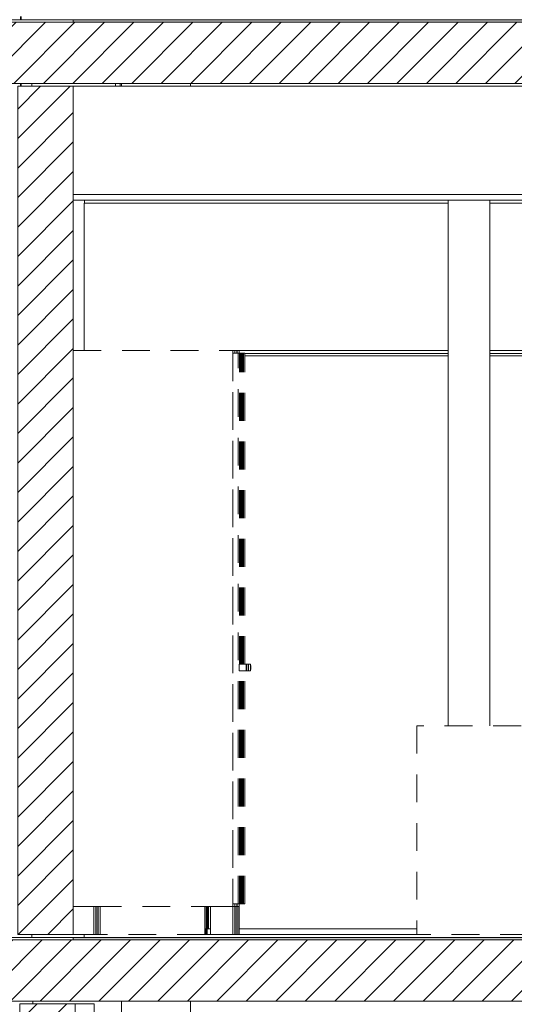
# Model space of a CAD drawing. Header units: millimetres. Extents: x 17009 to 157603, y -19950 to 21829.
# Tile 125 of 208: x 47240 to 49021, y 6679 to 10219. Entities that reach past the tile are written whole.
import ezdxf

# ---------------------------------------------------------------- set-up
doc = ezdxf.new("R2010")
doc.units = ezdxf.units.MM
doc.header["$MEASUREMENT"] = 0
doc.linetypes.add('! STR Pointille', pattern=[175, 100, -75])
for name, color, linetype in [('01-STR_Dalles.ARCHI', 7, 'Continuous'), ('01-STR_Murs extérieurs.ARCHI', 7, 'Continuous'), ('01-STR_Murs.ARCHI', 7, 'Continuous'), ('02-CCO_Montants cloisons démontables.ARCHI', 7, 'Continuous'), ('04-SOE_Cloisons .ARCHI', 7, 'Continuous'), ('04-SOE_Faux Plafond.ARCHI', 7, 'Continuous'), ('04-SOE_Revetement de sol.ARCHI', 7, 'Continuous'), ('06-REP _ EQUIP MOBI _ Fluides.ARCHI', 7, 'Continuous'), ('06-REP _ EQUIP MOBI _ hors marché.ARCHI', 7, 'Continuous')]:
    doc.layers.add(name, color=color, linetype=linetype)
pattern_1 = [(45, (0, 0), (-53.03301, 53.03301), [])]

# ---------------------------------------------------------------- blocks, each defined once
blk = doc.blocks.new('Élément de coupe_27_1')
at = {"layer": '01-STR_Dalles.ARCHI', "linetype": 'Continuous', "lineweight": 0, "true_color": 0x000000}
h = blk.add_hatch(dxfattribs=at)
h.set_pattern_fill('Hachure_simple_0001', color=18, style=0, pattern_type=2)
h.set_pattern_definition(pattern_1)
h.paths.add_polyline_path([(30462.5, 6910), (30462.5, 6690), (77255.2, 6690), (77255.2, 6910)])
at = {"layer": '01-STR_Dalles.ARCHI', "color": 7, "linetype": 'Continuous', "lineweight": 5}
for p, q in [((47432.9, 6910), (46991.6, 6910)), ((77255.2, 6910), (47432.9, 6910)), ((77105.1, 6690), (30552.5, 6690))]:
    blk.add_line(p, q, dxfattribs=at)
blk = doc.blocks.new('Élément de coupe_31_1')
at = {"layer": '01-STR_Murs.ARCHI', "linetype": 'Continuous', "lineweight": 0, "true_color": 0x000000}
h = blk.add_hatch(dxfattribs=at)
h.set_pattern_fill('Hachure_simple_0001', color=18, style=0, pattern_type=2)
h.set_pattern_definition(pattern_1)
h.paths.add_polyline_path([(47232.9, 6930), (47432.9, 6930), (47432.9, 9980), (47232.9, 9980)])
at = {"layer": '01-STR_Murs.ARCHI', "color": 7, "linetype": 'Continuous', "lineweight": 5}
for p, q in [((47432.9, 9980), (47232.9, 9980)), ((47232.9, 9570), (47232.9, 6930)), ((47432.9, 9570), (47432.9, 6930)), ((47432.9, 6930), (47232.9, 6930)), ((47433.5, 6930), (47432.9, 6930))]:
    blk.add_line(p, q, dxfattribs=at)
at = {"layer": '01-STR_Murs.ARCHI', "color": 7, "linetype": 'Continuous', "lineweight": 5, "flags": 128}
for points in [[(47232.9, 9980), (47232.9, 9590), (47232.9, 9570)], [(47432.9, 9980), (47432.9, 9590), (47432.9, 9570)]]:
    blk.add_lwpolyline(points, dxfattribs=at)
blk = doc.blocks.new('Élément de coupe_36_1')
at = {"layer": '01-STR_Dalles.ARCHI', "linetype": 'Continuous', "lineweight": 0, "true_color": 0x000000}
h = blk.add_hatch(dxfattribs=at)
h.set_pattern_fill('Hachure_simple_0001', color=18, style=0, pattern_type=2)
h.set_pattern_definition(pattern_1)
h.paths.add_polyline_path([(77415.3, 10210), (30282.5, 10210), (30282.5, 9990), (77415.3, 9990)])
at = {"layer": '01-STR_Dalles.ARCHI', "color": 7, "linetype": 'Continuous', "lineweight": 5}
for p, q in [((47432.8, 10210), (46991.6, 10210)), ((77255.2, 10210), (47432.8, 10210)), ((77255.2, 9990), (30462.5, 9990))]:
    blk.add_line(p, q, dxfattribs=at)
blk = doc.blocks.new('Élément de coupe_85_1')
at = {"layer": '01-STR_Murs.ARCHI', "linetype": 'Continuous', "lineweight": 0, "true_color": 0x000000}
h = blk.add_hatch(dxfattribs=at)
h.set_pattern_fill('Hachure_simple_0001', color=18, style=0, pattern_type=2)
h.set_pattern_definition(pattern_1)
h.paths.add_polyline_path([(47440.1, 3630), (47440.1, 6680), (47240.1, 6680), (47240.1, 3630)])
at = {"layer": '01-STR_Murs.ARCHI', "color": 7, "linetype": 'Continuous', "lineweight": 5}
for p, q in [((47240.1, 6680), (47240.1, 3630)), ((47440.1, 6680), (47240.1, 6680)), ((47508.4, 6680), (47440.1, 6680)), ((47440.1, 6680), (47440.1, 3630)), ((47508.4, 3630), (47508.4, 6680))]:
    blk.add_line(p, q, dxfattribs=at)
blk = doc.blocks.new('Élément de coupe_100_1')
at = {"layer": '06-REP _ EQUIP MOBI _ hors marché.ARCHI', "color": 252, "linetype": '! STR Pointille', "lineweight": 5}
for p, q in [((47906.7, 6930), (47906.7, 7030)), ((47906.9, 7030), (47906.9, 6950)), ((47911.9, 7030), (47911.9, 6950)), ((47914.2, 6950), (47914.2, 7030)), ((47914.4, 7030), (47914.4, 6950)), ((47916.8, 6950), (47916.8, 7030)), ((47917, 7030), (47917, 6950)), ((47919.3, 6950), (47919.3, 7030)), ((47906.9, 6950), (47911.9, 6950)), ((47909.3, 6950), (47909.3, 6930)), ((47911.9, 6950), (47914.2, 6950)), ((47911.9, 6950), (47911.9, 6930)), ((47914.2, 6950), (47914.4, 6950)), ((47914.4, 6950), (47916.8, 6950)), ((47914.5, 6950), (47914.5, 6930)), ((47916.8, 6950), (47917, 6950)), ((47917, 6950), (47919.3, 6950)), ((47906.7, 6930), (47530, 6930)), ((47909.3, 6930), (47906.7, 6930)), ((47911.9, 6930), (47909.3, 6930)), ((47914.5, 6930), (47911.9, 6930))]:
    blk.add_line(p, q, dxfattribs=at)
blk = doc.blocks.new('Élément de coupe_215_1')
at = {"layer": '01-STR_Murs extérieurs.ARCHI', "color": 7, "linetype": 'Continuous', "lineweight": 5}
for p, q in [((47287.9, 6919), (47287.9, 6918.6)), ((47287.9, 6690), (47287.9, 6680))]:
    blk.add_line(p, q, dxfattribs=at)
blk = doc.blocks.new('Élément de coupe_220_1')
at = {"layer": '01-STR_Murs extérieurs.ARCHI', "color": 7, "linetype": 'Continuous', "lineweight": 5}
for p, q in [((47288, 6918.6), (47288, 6919)), ((47288, 6680), (47288, 6690))]:
    blk.add_line(p, q, dxfattribs=at)
blk = doc.blocks.new('Élément de coupe_310_1')
at = {"layer": '06-REP _ EQUIP MOBI _ Fluides.ARCHI', "color": 7, "linetype": 'Continuous', "lineweight": 5}
for p, q in [((47606.9, 9980), (47606.9, 9990)), ((47855.3, 9980), (47855.3, 9990)), ((47606.9, 3630), (47606.9, 6690)), ((47855.3, 3630), (47855.3, 6690))]:
    blk.add_line(p, q, dxfattribs=at)
blk = doc.blocks.new('Élément de coupe_355_1')
at = {"layer": '04-SOE_Cloisons .ARCHI', "color": 7, "linetype": 'Continuous', "lineweight": 5}
for p, q in [((47472.8, 9559), (48782.5, 9559)), ((47472.8, 9559), (47472.8, 9030)), ((48932.5, 9559), (52243.7, 9559)), ((48050, 9019), (48782.5, 9019)), ((48932.5, 9019), (52243.7, 9019)), ((47472.8, 6930), (47472.8, 6919)), ((47472.8, 6919), (52243.7, 6919))]:
    blk.add_line(p, q, dxfattribs=at)
blk = doc.blocks.new('Élément de coupe_428_1')
at = {"layer": '06-REP _ EQUIP MOBI _ hors marché.ARCHI', "color": 252, "linetype": '! STR Pointille', "lineweight": 5}
for p, q in [((48014.8, 9019.5), (48014.8, 9030)), ((48014.8, 9030), (48022.2, 9030)), ((48022.2, 9019.5), (48022.2, 9030)), ((48022.4, 9019.5), (48022.4, 9030)), ((48034.7, 7902), (48034.7, 9019.5)), ((48038.5, 9019.5), (48034.7, 9019.5)), ((48038.5, 7902), (48038.5, 9019.5)), ((48038.5, 7902), (48038.5, 9019.5)), ((48042.3, 9019.5), (48038.5, 9019.5)), ((48042.3, 7902), (48042.3, 9019.5)), ((48056.1, 7902), (48063.2, 7902)), ((48063.2, 7902), (48063.1, 7900.4)), ((48063.1, 7900.4), (48063.1, 7896)), ((48063.1, 7896), (48063.1, 7890)), ((48063.2, 7900.4), (48063.2, 7902)), ((48063.2, 7902), (48063.8, 7902)), ((48063.2, 7896), (48063.2, 7900.4)), ((48063.3, 7890), (48063.2, 7896)), ((48063.8, 7900.4), (48063.8, 7902)), ((48063.8, 7902), (48063.9, 7900.4)), ((48063.8, 7896), (48063.8, 7900.4)), ((48063.8, 7890), (48063.8, 7896)), ((48063.9, 7900.4), (48063.9, 7896)), ((48063.9, 7896), (48063.9, 7890)), ((48034.7, 7040.5), (48034.7, 7878)), ((48038.5, 7040.5), (48038.5, 7878)), ((48038.5, 7040.5), (48038.5, 7878)), ((48042.3, 7040.5), (48042.3, 7878)), ((48056.1, 7878), (48063.2, 7878)), ((48063.1, 7890), (48063.1, 7884)), ((48063.1, 7884), (48063.1, 7879.6)), ((48063.1, 7879.6), (48063.2, 7878)), ((48063.2, 7884), (48063.3, 7890)), ((48063.2, 7879.6), (48063.2, 7884)), ((48063.2, 7878), (48063.2, 7879.6)), ((48063.2, 7878), (48063.8, 7878)), ((48063.8, 7884), (48063.8, 7890)), ((48063.8, 7879.6), (48063.8, 7884)), ((48063.9, 7879.6), (48063.8, 7878)), ((48063.8, 7878), (48063.8, 7879.6)), ((48063.9, 7890), (48063.9, 7884)), ((48063.9, 7884), (48063.9, 7879.6)), ((47515.2, 6930), (47515.2, 7030)), ((47521.9, 6930), (47521.9, 7030)), ((47522.4, 6930), (47522.4, 7030)), ((48014.7, 7030), (48015.2, 7030)), ((48014.8, 7030), (48014.8, 7040.5)), ((48015.2, 6930), (48015.2, 7030)), ((48015.2, 7030), (48021.8, 7030)), ((48021.8, 7030), (48022.2, 7030)), ((48021.8, 6930), (48021.8, 7030)), ((48022.2, 7030), (48022.2, 7040.5)), ((48022.2, 7030), (48022.4, 7030)), ((48022.4, 7030), (48022.4, 7040.5)), ((48022.4, 6930), (48022.4, 7030)), ((48034.7, 7040.5), (48038.5, 7040.5)), ((48038.5, 7040.5), (48042.3, 7040.5)), ((47514.7, 6930), (47515.2, 6930)), ((47515.2, 6930), (47521.9, 6930)), ((47521.9, 6930), (47522.4, 6930)), ((48014.7, 6930), (48015.2, 6930)), ((48015.2, 6930), (48021.8, 6930)), ((48021.8, 6930), (48022.4, 6930))]:
    blk.add_line(p, q, dxfattribs=at)
blk = doc.blocks.new('Élément de coupe_429_1')
at = {"layer": '06-REP _ EQUIP MOBI _ hors marché.ARCHI', "color": 252, "linetype": '! STR Pointille', "lineweight": 5}
for p, q in [((47433.5, 9030), (48007, 9030)), ((48007, 7030), (48007, 9030)), ((48007.1, 9019.5), (48007.1, 9030)), ((48007.1, 9030), (48014.5, 9030)), ((48014.5, 9019.5), (48014.5, 9030)), ((48014.7, 9019.5), (48014.7, 9030)), ((48007, 9019.5), (48007, 7040.5)), ((48007, 9019.5), (48027, 9019.5)), ((48027, 7040.5), (48027, 9019.5)), ((48030.8, 9019.5), (48027, 9019.5)), ((48030.8, 7902), (48030.8, 9019.5)), ((48030.8, 7902), (48030.8, 9019.5)), ((48034.6, 9019.5), (48030.8, 9019.5)), ((48034.6, 7902), (48034.6, 9019.5)), ((48030.5, 7902), (48030.4, 7900.4)), ((48030.4, 7900.4), (48030.4, 7896)), ((48030.4, 7896), (48030.4, 7890)), ((48030.5, 7902), (48055.5, 7902)), ((48055.5, 7902), (48055.4, 7900.4)), ((48055.4, 7900.4), (48055.4, 7896)), ((48055.4, 7896), (48055.4, 7890)), ((48055.5, 7900.4), (48055.5, 7902)), ((48055.5, 7902), (48056.1, 7902)), ((48055.5, 7896), (48055.5, 7900.4)), ((48055.6, 7890), (48055.5, 7896)), ((48056.1, 7900.4), (48056.1, 7902)), ((48056.1, 7902), (48056.2, 7900.4)), ((48056.1, 7896), (48056.1, 7900.4)), ((48056.1, 7890), (48056.1, 7896)), ((48056.2, 7900.4), (48056.2, 7896)), ((48056.2, 7896), (48056.2, 7890)), ((48030.4, 7890), (48030.4, 7884)), ((48030.4, 7884), (48030.4, 7879.6)), ((48030.4, 7879.6), (48030.5, 7878)), ((48030.5, 7878), (48055.5, 7878)), ((48030.8, 7040.5), (48030.8, 7878)), ((48030.8, 7040.5), (48030.8, 7878)), ((48034.6, 7040.5), (48034.6, 7878)), ((48055.4, 7890), (48055.4, 7884)), ((48055.4, 7884), (48055.4, 7879.6)), ((48055.4, 7879.6), (48055.5, 7878)), ((48055.5, 7884), (48055.6, 7890)), ((48055.5, 7879.6), (48055.5, 7884)), ((48055.5, 7878), (48055.5, 7879.6)), ((48055.5, 7878), (48056.1, 7878)), ((48056.1, 7884), (48056.1, 7890)), ((48056.1, 7879.6), (48056.1, 7884)), ((48056.2, 7879.6), (48056.1, 7878)), ((48056.1, 7878), (48056.1, 7879.6)), ((48056.2, 7890), (48056.2, 7884)), ((48056.2, 7884), (48056.2, 7879.6)), ((47433.5, 7030), (47507, 7030)), ((47507, 6930), (47507, 7030)), ((47507, 7030), (47927, 7030)), ((47507.5, 6930), (47507.5, 7030)), ((47514.2, 6930), (47514.2, 7030)), ((47927, 7030), (48007, 7030)), ((47927, 6930), (47927, 7030)), ((48007, 7040.5), (48027, 7040.5)), ((48007, 7030), (48007.5, 7030)), ((48007, 6930), (48007, 7030)), ((48007.1, 7030), (48007.1, 7040.5)), ((48007.5, 6930), (48007.5, 7030)), ((48007.5, 7030), (48014.1, 7030)), ((48014.1, 7030), (48014.5, 7030)), ((48014.1, 6930), (48014.1, 7030)), ((48014.5, 7030), (48014.5, 7040.5)), ((48014.5, 7030), (48014.7, 7030)), ((48014.7, 7030), (48014.7, 7040.5)), ((48027, 7040.5), (48030.8, 7040.5)), ((48030.8, 7040.5), (48034.6, 7040.5)), ((47433.5, 6930), (47507, 6930)), ((47507, 6930), (47507.5, 6930)), ((47507.5, 6930), (47514.2, 6930)), ((47514.2, 6930), (47514.7, 6930)), ((47927, 6930), (48007, 6930)), ((48007, 6930), (48007.5, 6930)), ((48007.5, 6930), (48014.1, 6930)), ((48014.1, 6930), (48014.7, 6930))]:
    blk.add_line(p, q, dxfattribs=at)
blk = doc.blocks.new('Élément de coupe_488_1')
at = {"layer": '04-SOE_Faux Plafond.ARCHI', "color": 7, "linetype": 'Continuous', "lineweight": 5}
for p, q in [((77255.2, 9980), (47432.9, 9980)), ((61541.1, 9590), (47432.9, 9590)), ((61541.1, 9570), (47432.9, 9570))]:
    blk.add_line(p, q, dxfattribs=at)
blk = doc.blocks.new('Élément de coupe_496_1')
at = {"layer": '01-STR_Murs.ARCHI', "color": 7, "linetype": 'Continuous', "lineweight": 5}
for p, q in [((47243.4, 10218.6), (47243.4, 10230)), ((47245.3, 10230), (47245.3, 10218.6)), ((47243.4, 9980), (47243.4, 9990)), ((47245.3, 9990), (47245.3, 9980))]:
    blk.add_line(p, q, dxfattribs=at)
blk = doc.blocks.new('Élément de coupe_497_1')
at = {"layer": '01-STR_Murs extérieurs.ARCHI', "color": 7, "linetype": 'Continuous', "lineweight": 5}
blk.add_line((47601.2, 9990), (47601.2, 9980), dxfattribs=at)
blk = doc.blocks.new('Élément de coupe_524_1')
at = {"layer": '04-SOE_Cloisons .ARCHI', "color": 7, "linetype": 'Continuous', "lineweight": 5}
for p, q in [((47284.4, 6930), (47284.4, 6919)), ((47284.4, 6919), (47472.8, 6919))]:
    blk.add_line(p, q, dxfattribs=at)
blk = doc.blocks.new('Élément de coupe_554_1')
at = {"layer": '04-SOE_Revetement de sol.ARCHI', "linetype": 'Continuous', "lineweight": 0, "true_color": 0x3f3f3f}
blk.add_hatch(color=250, dxfattribs=at).paths.add_polyline_path([(47432.8, 10218.6), (47432.8, 10210), (77255.2, 10210), (77255.2, 10218.6)])
at = {"layer": '04-SOE_Revetement de sol.ARCHI', "color": 7, "linetype": 'Continuous', "lineweight": 5}
for p, q in [((47432.8, 10218.6), (47432.8, 10210)), ((77255.2, 10218.6), (47432.8, 10218.6))]:
    blk.add_line(p, q, dxfattribs=at)
blk = doc.blocks.new('Élément de coupe_555_1')
at = {"layer": '04-SOE_Revetement de sol.ARCHI', "linetype": 'Continuous', "lineweight": 0, "true_color": 0x3f3f3f}
blk.add_hatch(color=250, dxfattribs=at).paths.add_polyline_path([(47432.9, 6918.6), (47432.9, 6910), (77255.2, 6910), (77255.2, 6918.6)])
at = {"layer": '04-SOE_Revetement de sol.ARCHI', "color": 7, "linetype": 'Continuous', "lineweight": 5}
for p, q in [((47432.9, 6918.6), (47432.9, 6910)), ((77255.2, 6918.6), (47432.9, 6918.6))]:
    blk.add_line(p, q, dxfattribs=at)
blk = doc.blocks.new('Élément de coupe_557_1')
at = {"layer": '04-SOE_Revetement de sol.ARCHI', "color": 7, "linetype": 'Continuous', "lineweight": 5}
for p, q in [((47031.4, 6918.6), (47031.6, 6918.6)), ((47031.6, 6918.6), (47432.9, 6918.6))]:
    blk.add_line(p, q, dxfattribs=at)
blk = doc.blocks.new('Élément de coupe_570_1')
at = {"layer": '04-SOE_Faux Plafond.ARCHI', "color": 252, "linetype": 'Continuous', "lineweight": 5}
blk.add_line((47473.3, 9559), (47473.3, 9570), dxfattribs=at)
blk = doc.blocks.new('Élément de coupe_575_1')
at = {"layer": '06-REP _ EQUIP MOBI _ hors marché.ARCHI', "color": 252, "linetype": '! STR Pointille', "lineweight": 5}
for p, q in [((49392.5, 7824.7), (49354.6, 7814.5)), ((49432.6, 7828.5), (49392.5, 7824.7)), ((49432.6, 7828.5), (49472.2, 7830)), ((49472.2, 7830), (49511.7, 7828.5)), ((49551.7, 7824.7), (49511.7, 7828.5)), ((49589.6, 7814.5), (49551.7, 7824.7)), ((49321.4, 7794.5), (49295.6, 7761.7)), ((49354.6, 7814.5), (49321.4, 7794.5)), ((49622.6, 7794.5), (49589.6, 7814.5)), ((49648.2, 7761.7), (49622.6, 7794.5)), ((49280, 7712.6), (49295.6, 7761.7)), ((49648.2, 7761.7), (49663.8, 7712.6)), ((49234.8, 7696.4), (49234.8, 7688.1)), ((49235.5, 7680), (49234.8, 7688.1)), ((49234.8, 7688.1), (49704.8, 7687.9)), ((49239.8, 7699.5), (49239.8, 7696.4)), ((49239.8, 7699.5), (49699.8, 7699.2)), ((49246.7, 7701.5), (49321, 7701.5)), ((49246.7, 7699.5), (49246.7, 7701.5)), ((49278, 7701.5), (49280, 7712.6)), ((49321, 7701.5), (49321.2, 7699.4)), ((49321, 7699.4), (49321, 7701.5)), ((49334.8, 7701.5), (49389.6, 7701.5)), ((49334.8, 7699.4), (49334.8, 7701.5)), ((49389.6, 7701.5), (49389.7, 7699.4)), ((49389.6, 7699.4), (49389.6, 7701.5)), ((49403.3, 7701.5), (49693.1, 7701.5)), ((49403.3, 7699.4), (49403.3, 7701.5)), ((49663.8, 7712.6), (49665.7, 7701.5)), ((49693.1, 7701.5), (49693.3, 7699.2)), ((49693.1, 7699.2), (49693.1, 7701.5)), ((49699.8, 7699.2), (49700.1, 7696.2)), ((49699.8, 7699.2), (49699.8, 7696.2)), ((49704.8, 7696.2), (49705.5, 7688.1)), ((49704.8, 7696.2), (49704.8, 7687.9)), ((49704.8, 7687.9), (49705.5, 7680)), ((49705.5, 7680), (49705.5, 7688.1)), ((50269.8, 7680), (48669.8, 7680)), ((50269.8, 7655), (49069.8, 7655)), ((49070.6, 7650), (49070.6, 7655)), ((49070.6, 7486.2), (49070.6, 7650)), ((49070.8, 7486.2), (49070.8, 7650)), ((49268.8, 7649.2), (49260.2, 7597.9)), ((49268.8, 7649.2), (49269.9, 7655)), ((49673.8, 7655), (49674.8, 7649.2)), ((49683.4, 7597.9), (49674.8, 7649.2)), ((50185.4, 6940), (50185.4, 7655)), ((50235.4, 6940), (50235.4, 7655)), ((50270.8, 7680), (50269.8, 7680)), ((50269.8, 7680), (50269.8, 7655)), ((50270.8, 7655), (50269.8, 7655)), ((50270.8, 7655), (50270.8, 7680)), ((49260.2, 7597.9), (49254.1, 7555.4)), ((49689.4, 7555.4), (49683.4, 7597.9)), ((49254.1, 7555.4), (49250.8, 7518.7)), ((49692.7, 7518.7), (49689.4, 7555.4)), ((49250.8, 7518.7), (49250.3, 7484.4)), ((49693.1, 7484.4), (49692.7, 7518.7)), ((49070.6, 7481.2), (49070.6, 7486.2)), ((49070.6, 7317.5), (49070.6, 7481.2)), ((49070.8, 7317.5), (49070.8, 7481.2)), ((49250.3, 7484.4), (49252.8, 7449.6)), ((49690.7, 7449.6), (49693.1, 7484.4)), ((49258.4, 7410.9), (49252.8, 7449.6)), ((49690.7, 7449.6), (49685.1, 7410.9)), ((49273.8, 7389.1), (49258.4, 7410.9)), ((49685.1, 7410.9), (49669.7, 7389.1)), ((49273.8, 7389.1), (49300.3, 7373.4)), ((49323.1, 7366.4), (49300.3, 7373.4)), ((49335.5, 7362.9), (49323.1, 7366.4)), ((49620.7, 7366.4), (49608.1, 7362.9)), ((49643.3, 7373.4), (49620.7, 7366.4)), ((49648.2, 7376.2), (49643.3, 7373.4)), ((49669.7, 7389.1), (49648.2, 7376.2)), ((49240.5, 7320.9), (49246.6, 7330.1)), ((49246.6, 7330.1), (49254.9, 7336.3)), ((49254.9, 7336.3), (49261, 7338.4)), ((49291.3, 7341.9), (49261, 7338.4)), ((49280.8, 7340.5), (49305.3, 7343.7)), ((49305.3, 7343.7), (49353.8, 7347.4)), ((49335.5, 7362.9), (49377.4, 7356.5)), ((49358, 7347.7), (49353.8, 7347.4)), ((49358, 7347.7), (49411.4, 7349.6)), ((49377.4, 7356.5), (49423.6, 7353.3)), ((49470.3, 7350.2), (49411.4, 7349.6)), ((49421.6, 7349.7), (49421.6, 7353.4)), ((49471.9, 7352.1), (49423.6, 7353.3)), ((49529.3, 7349.6), (49470.3, 7350.2)), ((49520.2, 7353.3), (49471.9, 7352.1)), ((49520.2, 7353.3), (49566.3, 7356.5)), ((49522.3, 7349.7), (49522.3, 7353.4)), ((49522.5, 7349.7), (49522.5, 7353.4)), ((49529.3, 7349.6), (49581.7, 7347.7)), ((49566.3, 7356.5), (49608.1, 7362.9)), ((49586.8, 7347.4), (49581.7, 7347.7)), ((49586.8, 7347.4), (49634.5, 7343.7)), ((49642.3, 7342.7), (49634.5, 7343.7)), ((49679.1, 7338.4), (49642.3, 7342.7)), ((49679.1, 7338.4), (49685.2, 7336.3)), ((49685.2, 7336.3), (49693.5, 7330.1)), ((49693.5, 7330.1), (49699.6, 7320.9)), ((49070.6, 7312.5), (49070.6, 7317.5)), ((49070.6, 7148.8), (49070.6, 7312.5)), ((49070.8, 7148.8), (49070.8, 7312.5)), ((49239.1, 7309.5), (49240.5, 7320.9)), ((49239.1, 7309.5), (49242.5, 7295.7)), ((49243.2, 7294.4), (49242.5, 7295.7)), ((49251.9, 7294.4), (49245, 7298.7)), ((49249.5, 7294.6), (49248.2, 7292.2)), ((49251.9, 7294.4), (49249.5, 7294.6)), ((49255.4, 7292), (49251.9, 7294.4)), ((49688.8, 7294.4), (49685.8, 7292)), ((49695.7, 7298.7), (49688.8, 7294.4)), ((49690.7, 7294.6), (49688.8, 7294.4)), ((49691.6, 7292.2), (49690.7, 7294.6)), ((49697.2, 7295.7), (49696.7, 7294.8)), ((49697.2, 7295.7), (49701, 7309.5)), ((49699.6, 7320.9), (49701, 7309.5)), ((49248.2, 7292.2), (49249.2, 7289.8)), ((49248.2, 7290.6), (49248.2, 7289.9)), ((49249.2, 7287.5), (49248.2, 7289.9)), ((49253.2, 7289.9), (49266.5, 7283.2)), ((49259.4, 7288.8), (49255.4, 7292)), ((49266.2, 7284), (49259.4, 7288.8)), ((49277, 7280.2), (49265.9, 7283.4)), ((49271.9, 7281.7), (49266.2, 7284)), ((49272.5, 7277.4), (49284.5, 7272.1)), ((49277, 7280.2), (49291, 7276.3)), ((49291.7, 7270), (49284.5, 7272.1)), ((49297.5, 7275.7), (49286.6, 7277.5)), ((49317, 7271.5), (49290.3, 7276.5)), ((49300, 7268.4), (49291.7, 7270)), ((49324.9, 7273.9), (49297.5, 7275.7)), ((49309.1, 7267.3), (49300, 7268.4)), ((49329.7, 7265.9), (49309.1, 7267.3)), ((49362.6, 7269.8), (49317, 7271.5)), ((49357.4, 7273.4), (49324.9, 7273.9)), ((49367.5, 7264.9), (49329.7, 7265.9)), ((49339.2, 7269.8), (49366, 7269.7)), ((49369.2, 7273.2), (49357.4, 7273.4)), ((49369.2, 7264.9), (49367.5, 7264.9)), ((49369.2, 7285), (49369.2, 7255)), ((49570.5, 7285), (49369.2, 7285)), ((49572, 7285), (49570.5, 7285)), ((49570.5, 7285), (49570.5, 7255)), ((49572, 7269.8), (49572, 7285)), ((49586, 7273.4), (49572, 7273.1)), ((49572, 7255), (49572, 7265.1)), ((49575.4, 7264.9), (49572, 7264.9)), ((49573.9, 7269.7), (49598.3, 7269.8)), ((49613.4, 7265.9), (49575.4, 7264.9)), ((49623.1, 7271.4), (49577.1, 7269.8)), ((49618.3, 7273.9), (49586, 7273.4)), ((49633.7, 7267.3), (49613.4, 7265.9)), ((49645.4, 7275.7), (49618.3, 7273.9)), ((49648.2, 7275.1), (49622.2, 7271.3)), ((49649.4, 7276.3), (49624, 7271.6)), ((49642.7, 7268.4), (49633.7, 7267.3)), ((49650.8, 7270), (49642.7, 7268.4)), ((49650, 7276.5), (49645.4, 7275.7)), ((49649.4, 7276.3), (49663.5, 7280.2)), ((49657.8, 7272.1), (49650.8, 7270)), ((49657.8, 7272.1), (49673, 7278.9)), ((49674.8, 7283.4), (49663.5, 7280.2)), ((49675.8, 7284), (49673.9, 7283.1)), ((49674.6, 7283.4), (49687.6, 7289.9)), ((49682.2, 7288.8), (49675.8, 7284)), ((49685.8, 7292), (49682.2, 7288.8)), ((49690.6, 7290.2), (49691.6, 7292.2)), ((49691.6, 7289.9), (49690.6, 7287.9)), ((49691.6, 7289.9), (49691.6, 7291)), ((49369.2, 7255), (49388.7, 7230.8)), ((49570.5, 7255), (49369.2, 7255)), ((49390.2, 7230.8), (49370.7, 7255)), ((49409.7, 7205), (49388.7, 7230.8)), ((49388.7, 7230.8), (49550.4, 7230)), ((49543.3, 7219.4), (49572, 7255)), ((49550.4, 7230), (49570.5, 7255)), ((49572, 7255), (49570.5, 7255)), ((49530.4, 7205), (49409.7, 7205)), ((49420.4, 7125), (49420.4, 7205)), ((49521, 7125), (49521, 7205)), ((49531.7, 7205), (49530.4, 7205)), ((49531.7, 7205), (49539.4, 7214.5)), ((49681.5, 7207.2), (49538.5, 7214.6)), ((49681.7, 7212.1), (49542.3, 7219.4)), ((49681.5, 7207.1), (49681.7, 7212.1)), ((49731.6, 7204.5), (49681.5, 7207.1)), ((49731.9, 7209.5), (49681.7, 7212.1)), ((49681.8, 7212.1), (49732.2, 7209.5)), ((49731.6, 7204.5), (49731.9, 7209.5)), ((49731.9, 7204.5), (49731.6, 7204.5)), ((49732.2, 7209.5), (49731.9, 7209.5)), ((49731.9, 7204.5), (49732.2, 7209.5)), ((49070.6, 7143.8), (49070.6, 7148.8)), ((49070.6, 6980), (49070.6, 7143.8)), ((49070.8, 6980), (49070.8, 7143.8)), ((49420.4, 7125), (49434.9, 7125)), ((49430.4, 7077.5), (49430.4, 7125)), ((49434.9, 7125), (49470.4, 7125)), ((49470.4, 7125), (49506, 7125)), ((49506, 7125), (49521, 7125)), ((49510.9, 7077.5), (49510.9, 7125)), ((49448.1, 7070.2), (49198.5, 7023)), ((49440.5, 7069.9), (49347.1, 7040.5)), ((49347.1, 7040.5), (49394.6, 7045.5)), ((49394.6, 7045.5), (49394.6, 7005.5)), ((49430.4, 7077.5), (49442, 7077.5)), ((49440.5, 7069.9), (49440.5, 7077.5)), ((49442, 7077.5), (49470.4, 7077.5)), ((49470.4, 7077.5), (49499, 7077.5)), ((49493.1, 7070.2), (49743.8, 7023)), ((49499, 7077.5), (49510.9, 7077.5)), ((49500.9, 7069.9), (49500.9, 7077.5)), ((49500.9, 7069.9), (49591.5, 7040.8)), ((49544.3, 7005.7), (49544.3, 7045.7)), ((49544.3, 7045.7), (49591.5, 7040.8)), ((49189.8, 7023), (49188.9, 7023)), ((49188.9, 7023), (49188.9, 6983)), ((49198.5, 7023), (49189.8, 7023)), ((49347.1, 7000.5), (49347.1, 7040.5)), ((49470.4, 7027.1), (49394.6, 7005.5)), ((49440.5, 7010), (49440.5, 7018.6)), ((49440.5, 7010), (49449.2, 7010)), ((49449.2, 7010), (49470.5, 7010)), ((49451, 7010), (49457.4, 6983)), ((49470.4, 7027.1), (49544.3, 7005.7)), ((49470.5, 7010), (49491.9, 7010)), ((49492, 7010), (49487.6, 6983)), ((49491.9, 7010), (49500.9, 7010)), ((49500.9, 7010), (49500.9, 7018.3)), ((49591.5, 7040.8), (49591.5, 7000.8)), ((49752.6, 7023), (49743.8, 7023)), ((49753.6, 7023), (49752.6, 7023)), ((49753.6, 7023), (49753.6, 6983)), ((49070.6, 6980), (49069.8, 6980)), ((49070.6, 6930), (49070.6, 6980)), ((49190.7, 6977), (49188.3, 6970.6)), ((49189.8, 6983), (49188.9, 6983)), ((49198.5, 6983), (49189.8, 6983)), ((49190.7, 6977), (49193.7, 6980)), ((49193.7, 6980), (49195.6, 6980)), ((49195.6, 6983), (49195.6, 6974.3)), ((49206.9, 6983), (49200.7, 6983)), ((49210.9, 6983), (49206.9, 6983)), ((49347.1, 7008.7), (49208, 6983)), ((49210.9, 6983), (49210.9, 6973.2)), ((49210.9, 6980), (49217.5, 6980)), ((49217.5, 6980), (49220.5, 6977)), ((49223, 6970.6), (49220.5, 6977)), ((49394.6, 7005.5), (49347.1, 7000.5)), ((49459.9, 6977), (49457.5, 6970.6)), ((49459.9, 6977), (49462.9, 6980)), ((49462.9, 6980), (49464.4, 6980)), ((49466.7, 6983), (49464.4, 6983)), ((49464.4, 6983), (49464.4, 6973.3)), ((49472.4, 6983), (49466.7, 6983)), ((49478.1, 6983), (49472.4, 6983)), ((49480.5, 6983), (49478.1, 6983)), ((49480.5, 6983), (49480.5, 6974.3)), ((49480.5, 6980), (49486.8, 6980)), ((49486.8, 6980), (49489.7, 6977)), ((49492.2, 6970.6), (49489.7, 6977)), ((49591.5, 7000.8), (49544.3, 7005.7)), ((49591.5, 7009.4), (49734.6, 6983)), ((49726.7, 6977), (49724.2, 6970.6)), ((49726.7, 6977), (49729.7, 6980)), ((49729.7, 6980), (49731.5, 6980)), ((49735.5, 6983), (49731.5, 6983)), ((49731.5, 6983), (49731.5, 6970.5)), ((49741.7, 6983), (49735.5, 6983)), ((49752.6, 6983), (49743.8, 6983)), ((49746.9, 6983), (49746.9, 6975.3)), ((49746.9, 6980), (49753.5, 6980)), ((49753.6, 6983), (49752.6, 6983)), ((49753.5, 6980), (49756.5, 6977)), ((49758.9, 6970.6), (49756.5, 6977)), ((49188.3, 6970.6), (49187.2, 6955)), ((49187.2, 6955), (49188.3, 6939.4)), ((49188.3, 6939.4), (49190.7, 6933)), ((49200.7, 6943), (49196.6, 6943)), ((49206.9, 6943), (49200.7, 6943)), ((49208, 6943), (49206.9, 6943)), ((49220.5, 6933), (49223, 6939.4)), ((49224, 6955), (49223, 6970.6)), ((49223, 6939.4), (49224, 6955)), ((49457.5, 6970.6), (49456.5, 6955)), ((49456.5, 6955), (49457.5, 6939.4)), ((49457.5, 6939.4), (49459.9, 6933)), ((49466.7, 6943), (49466.1, 6943)), ((49472.4, 6943), (49466.7, 6943)), ((49477.6, 6943), (49472.4, 6943)), ((49489.7, 6933), (49492.2, 6939.4)), ((49493.2, 6955), (49492.2, 6970.6)), ((49492.2, 6939.4), (49493.2, 6955)), ((49724.2, 6970.6), (49723.2, 6955)), ((49723.2, 6955), (49724.2, 6939.4)), ((49724.2, 6939.4), (49726.7, 6933)), ((49735.5, 6943), (49733, 6943)), ((49741.7, 6943), (49735.5, 6943)), ((49743.8, 6943), (49741.7, 6943)), ((49756.5, 6933), (49758.9, 6939.4)), ((49759.9, 6955), (49758.9, 6970.6)), ((49758.9, 6939.4), (49759.9, 6955)), ((50189.1, 6940), (50180.4, 6940)), ((50180.4, 6930), (50180.4, 6940)), ((50210.2, 6940), (50189.1, 6940)), ((50231.5, 6940), (50210.2, 6940)), ((50240.4, 6940), (50231.5, 6940)), ((50240.4, 6930), (50240.4, 6940)), ((49069.8, 6930), (48669.8, 6930)), ((49070.6, 6930), (49069.8, 6930)), ((49190.7, 6933), (49193.7, 6930)), ((49193.7, 6930), (49217.5, 6930)), ((49217.5, 6930), (49220.5, 6933)), ((49459.9, 6933), (49462.9, 6930)), ((49462.9, 6930), (49486.8, 6930)), ((49486.8, 6930), (49489.7, 6933)), ((49726.7, 6933), (49729.7, 6930)), ((49729.7, 6930), (49753.5, 6930)), ((49753.5, 6930), (49756.5, 6933)), ((50189.1, 6930), (50180.4, 6930)), ((50210.2, 6930), (50189.1, 6930)), ((50231.5, 6930), (50210.2, 6930)), ((50240.4, 6930), (50231.5, 6930))]:
    blk.add_line(p, q, dxfattribs=at)
at = {"layer": '06-REP _ EQUIP MOBI _ hors marché.ARCHI', "color": 252, "linetype": '! STR Pointille', "lineweight": 5, "flags": 128}
for points in [[(48669.8, 7680), (48669.8, 7655), (48669.8, 6980), (48669.8, 6930)], [(49069.8, 7655), (49069.8, 6980), (49069.8, 6930)], [(49243.2, 7294.4), (49242.4, 7297), (49241.2, 7302.8), (49241.1, 7310.8), (49241.6, 7314.5), (49246.3, 7324.2), (49248, 7326.7), (49254.4, 7332), (49255.9, 7333.2), (49257.8, 7334.1), (49261.9, 7335.8), (49270.4, 7337.5), (49281.8, 7339.5), (49298.8, 7341.8), (49306.1, 7342.8), (49344.4, 7345.8), (49358.6, 7346.6), (49406.8, 7348.4), (49413.4, 7348.8), (49463.5, 7349.3), (49469.8, 7349.4), (49476, 7349.3), (49526.3, 7348.9), (49532, 7348.6), (49581.1, 7346.9), (49592, 7346.2), (49633.8, 7343), (49639, 7342.4), (49658.2, 7339.8), (49666, 7338.5), (49677.9, 7336), (49681.3, 7334.7), (49683.8, 7333.4), (49685.9, 7331.9), (49691.8, 7327), (49693.8, 7324), (49698.1, 7315.1), (49698.7, 7310.7), (49698.7, 7303.4), (49697.2, 7296.6), (49696.7, 7294.8)], [(49249.2, 7289.8), (49244.9, 7293.1), (49243.2, 7294.4)], [(49696.7, 7294.8), (49695.5, 7293.9), (49690.6, 7290.2)], [(49249.2, 7287.5), (49249.2, 7288.6), (49249.2, 7289.8)], [(49250.5, 7285.4), (49249.9, 7286.4), (49249.2, 7287.5)], [(49689.3, 7285.8), (49681.5, 7282.1), (49676.3, 7279.6), (49668.3, 7277.9), (49657.3, 7275.4), (49648.1, 7273.6), (49635.3, 7271.8), (49621.5, 7270.6), (49598.3, 7269.8), (49573.7, 7269.8), (49542.1, 7269.8), (49523.6, 7269.7), (49504, 7269.7), (49469.8, 7269.5), (49434.9, 7269.7), (49416, 7269.7), (49399.1, 7269.8), (49365.9, 7269.8), (49339.2, 7269.8), (49318.1, 7270.5), (49302.8, 7271.8), (49291.5, 7273.4), (49281.1, 7275.4), (49272.9, 7277.3), (49263.5, 7279.2), (49259.7, 7281), (49250.5, 7285.4)], [(49690.6, 7287.9), (49689.8, 7286.6), (49689.3, 7285.8)], [(49690.6, 7290.2), (49690.6, 7288.8), (49690.6, 7287.9)]]:
    blk.add_lwpolyline(points, dxfattribs=at)
blk = doc.blocks.new('Élément de coupe_576_1')
at = {"layer": '04-SOE_Revetement de sol.ARCHI', "color": 7, "linetype": 'Continuous', "lineweight": 5}
blk.add_line((47031.6, 10218.6), (47432.8, 10218.6), dxfattribs=at)
blk = doc.blocks.new('Élément de coupe_743_1')
at = {"layer": '02-CCO_Montants cloisons démontables.ARCHI', "color": 7, "linetype": 'Continuous', "lineweight": 5}
for p, q in [((47927, 6950), (47919.3, 6950)), ((48669.8, 6950), (48030, 6950)), ((47927, 6930), (47914.5, 6930)), ((48669.8, 6930), (48030, 6930))]:
    blk.add_line(p, q, dxfattribs=at)
blk = doc.blocks.new('Élément de coupe_748_1')
at = {"layer": '06-REP _ EQUIP MOBI _ hors marché.ARCHI', "color": 252, "linetype": '! STR Pointille', "lineweight": 5}
for p, q in [((48022.3, 9019.5), (48022.3, 9030)), ((48022.5, 9019.5), (48022.5, 9030)), ((48022.5, 9030), (48029.9, 9030)), ((48029.9, 9019.5), (48029.9, 9030)), ((48030, 9019.5), (48030, 9030)), ((48042.4, 7902), (48042.4, 9019.5)), ((48046.2, 9019.5), (48042.4, 9019.5)), ((48046.2, 7902), (48046.2, 9019.5)), ((48046.2, 7902), (48046.2, 9019.5)), ((48050, 9019.5), (48046.2, 9019.5)), ((48050, 7902), (48050, 9019.5)), ((48063.8, 7902), (48070.9, 7902)), ((48070.9, 7902), (48070.8, 7900.4)), ((48070.8, 7900.4), (48070.8, 7896)), ((48070.8, 7896), (48070.8, 7890)), ((48070.9, 7900.4), (48070.9, 7902)), ((48070.9, 7902), (48071.5, 7902)), ((48070.9, 7896), (48070.9, 7900.4)), ((48070.9, 7890), (48070.9, 7896)), ((48071.4, 7896), (48071.5, 7900.4)), ((48071.4, 7890), (48071.4, 7896)), ((48071.5, 7900.4), (48071.5, 7902)), ((48071.5, 7902), (48071.5, 7900.4)), ((48071.5, 7900.4), (48071.6, 7896)), ((48071.6, 7896), (48071.6, 7890)), ((48042.4, 7040.5), (48042.4, 7878)), ((48046.2, 7040.5), (48046.2, 7878)), ((48046.2, 7040.5), (48046.2, 7878)), ((48050, 7040.5), (48050, 7878)), ((48063.8, 7878), (48070.9, 7878)), ((48070.8, 7890), (48070.8, 7884)), ((48070.8, 7884), (48070.8, 7879.6)), ((48070.8, 7879.6), (48070.9, 7878)), ((48070.9, 7884), (48070.9, 7890)), ((48070.9, 7879.6), (48070.9, 7884)), ((48070.9, 7878), (48070.9, 7879.6)), ((48070.9, 7878), (48071.5, 7878)), ((48071.4, 7884), (48071.4, 7890)), ((48071.5, 7879.6), (48071.4, 7884)), ((48071.6, 7884), (48071.5, 7879.6)), ((48071.5, 7879.6), (48071.5, 7878)), ((48071.5, 7878), (48071.5, 7879.6)), ((48071.6, 7890), (48071.6, 7884)), ((47522.3, 6930), (47522.3, 7030)), ((47522.9, 6930), (47522.9, 7030)), ((47529.5, 6930), (47529.5, 7030)), ((47530, 6930), (47530, 7030)), ((48022.3, 7030), (48022.3, 7040.5)), ((48022.3, 6930), (48022.3, 7030)), ((48022.4, 7030), (48022.8, 7030)), ((48022.5, 7030), (48022.5, 7040.5)), ((48022.8, 6930), (48022.8, 7030)), ((48022.8, 7030), (48029.5, 7030)), ((48029.5, 7030), (48029.9, 7030)), ((48029.5, 6930), (48029.5, 7030)), ((48029.9, 7030), (48029.9, 7040.5)), ((48029.9, 7030), (48030, 7030)), ((48030, 7030), (48030, 7040.5)), ((48030, 6930), (48030, 7030)), ((48042.4, 7040.5), (48046.2, 7040.5)), ((48046.2, 7040.5), (48050, 7040.5)), ((47522.4, 6930), (47522.9, 6930)), ((47522.9, 6930), (47529.5, 6930)), ((47529.5, 6930), (47530, 6930)), ((48022.4, 6930), (48022.8, 6930)), ((48022.8, 6930), (48029.5, 6930)), ((48029.5, 6930), (48030, 6930))]:
    blk.add_line(p, q, dxfattribs=at)
blk = doc.blocks.new('Élément de coupe_795_1')
at = {"layer": '02-CCO_Montants cloisons démontables.ARCHI', "color": 7, "linetype": 'Continuous', "lineweight": 5}
for p, q in [((48030, 9030), (48782.5, 9030)), ((48932.5, 9030), (49110.3, 9030)), ((48050, 9010), (48782.5, 9010)), ((48932.5, 9010), (49100.3, 9010))]:
    blk.add_line(p, q, dxfattribs=at)
blk = doc.blocks.new('Élément de coupe_834_1')
at = {"layer": '06-REP _ EQUIP MOBI _ Fluides.ARCHI', "color": 7, "linetype": 'Continuous', "lineweight": 5}
for p, q in [((48782.5, 7680), (48782.5, 9570)), ((48932.5, 7680), (48932.5, 9570))]:
    blk.add_line(p, q, dxfattribs=at)
blk = doc.blocks.new('Élément de coupe_880_1')
at = {"layer": '01-STR_Murs.ARCHI', "color": 7, "linetype": 'Continuous', "lineweight": 5}
for p, q in [((47284.4, 10219), (47284.4, 10218.6)), ((47464.4, 10219), (47464.4, 10218.6)), ((47584.4, 10218.6), (47584.4, 10219)), ((47284.4, 9990), (47284.4, 9980)), ((47584.4, 9980), (47584.4, 9990))]:
    blk.add_line(p, q, dxfattribs=at)
blk = doc.blocks.new('Élément de coupe_1124_1')
at = {"layer": '04-SOE_Revetement de sol.ARCHI', "color": 7, "linetype": 'Continuous', "lineweight": 5}
blk.add_line((47585, 6918.6), (47585, 6919), dxfattribs=at)
blk = doc.blocks.new('Élément de coupe_1125_1')
at = {"layer": '04-SOE_Revetement de sol.ARCHI', "color": 7, "linetype": 'Continuous', "lineweight": 5}
blk.add_line((47591, 10218.6), (47591, 10219), dxfattribs=at)

msp = doc.modelspace()

# ---------------------------------------------------------------- block references
at = {"layer": '01-STR_Dalles.ARCHI', "lineweight": 0}
for name in ['Élément de coupe_36_1', 'Élément de coupe_27_1']:
    msp.add_blockref(name, (0, 0), dxfattribs=at)
at = {"layer": '01-STR_Murs extérieurs.ARCHI', "lineweight": 0}
for name in ['Élément de coupe_497_1', 'Élément de coupe_215_1', 'Élément de coupe_220_1']:
    msp.add_blockref(name, (0, 0), dxfattribs=at)
at = {"layer": '01-STR_Murs.ARCHI', "lineweight": 0}
for name in ['Élément de coupe_496_1', 'Élément de coupe_880_1', 'Élément de coupe_31_1', 'Élément de coupe_85_1']:
    msp.add_blockref(name, (0, 0), dxfattribs=at)
at = {"layer": '02-CCO_Montants cloisons démontables.ARCHI', "lineweight": 0}
for name in ['Élément de coupe_795_1', 'Élément de coupe_743_1']:
    msp.add_blockref(name, (0, 0), dxfattribs=at)
at = {"layer": '04-SOE_Cloisons .ARCHI', "lineweight": 0}
for name in ['Élément de coupe_355_1', 'Élément de coupe_524_1']:
    msp.add_blockref(name, (0, 0), dxfattribs=at)
at = {"layer": '04-SOE_Faux Plafond.ARCHI', "lineweight": 0}
for name in ['Élément de coupe_488_1', 'Élément de coupe_570_1']:
    msp.add_blockref(name, (0, 0), dxfattribs=at)
at = {"layer": '04-SOE_Revetement de sol.ARCHI', "lineweight": 0}
for name in ['Élément de coupe_576_1', 'Élément de coupe_554_1', 'Élément de coupe_1125_1', 'Élément de coupe_557_1', 'Élément de coupe_555_1', 'Élément de coupe_1124_1']:
    msp.add_blockref(name, (0, 0), dxfattribs=at)
at = {"layer": '06-REP _ EQUIP MOBI _ Fluides.ARCHI', "lineweight": 0}
for name in ['Élément de coupe_310_1', 'Élément de coupe_834_1']:
    msp.add_blockref(name, (0, 0), dxfattribs=at)
at = {"layer": '06-REP _ EQUIP MOBI _ hors marché.ARCHI', "lineweight": 0}
for name in ['Élément de coupe_429_1', 'Élément de coupe_428_1', 'Élément de coupe_748_1', 'Élément de coupe_575_1', 'Élément de coupe_100_1']:
    msp.add_blockref(name, (0, 0), dxfattribs=at)

doc.saveas('drawing.dxf')
